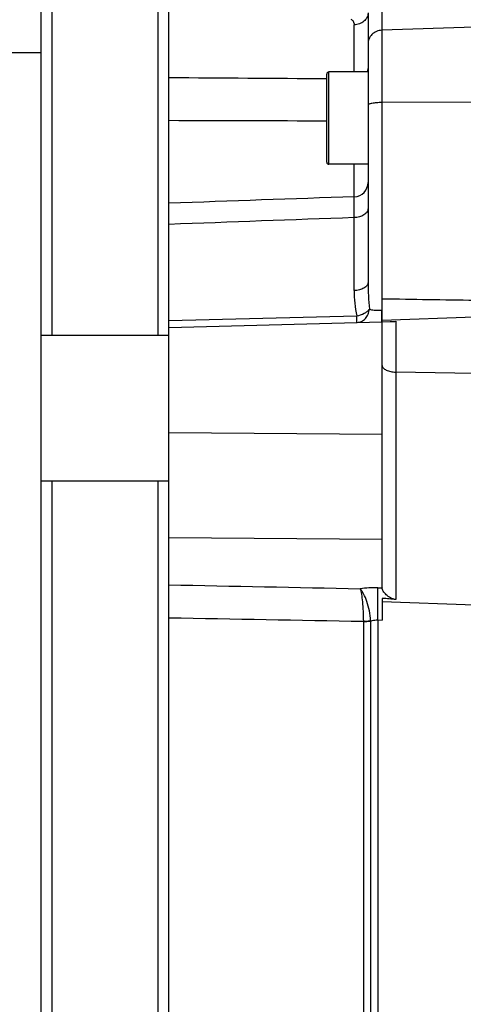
# Model space of a CAD drawing. Extents: x -1747 to 1181, y 8 to 1619.
# Tile 58 of 72: x 494 to 556, y 806 to 944. Entities that reach past the tile are written whole.
import ezdxf

# ---------------------------------------------------------------- set-up
doc = ezdxf.new("R2010")
doc.units = 0
doc.header["$LTSCALE"] = 65.395
doc.layers.get('0').update_dxf_attribs({"linetype": 'CONTINUOUS'})

msp = doc.modelspace()

# ---------------------------------------------------------------- linework, layer by layer
at = {"color": 6, "linetype": 'CONTINUOUS'}
for p, q in [((498.44, 966.16), (498.44, 899.91)), ((513.44, 899.91), (513.44, 966.16)), ((514.94, 692.91), (514.94, 966.41)), ((496.94, 694.67), (496.94, 964.64)), ((542.94, 945.21), (542.94, 907.29)), ((472.84, 939.66), (496.94, 939.66)), ((542.94, 936.92), (537.44, 936.92)), ((542.94, 923.92), (537.44, 923.92)), ((514.94, 900.99), (544.94, 901.77)), ((557.94, 902.42), (544.94, 901.96)), ((544.94, 864.33), (544.94, 901.77)), ((544.95, 901.77), (546.03, 901.8)), ((496.94, 899.91), (514.94, 899.91)), ((496.94, 879.41), (514.94, 879.41)), ((498.44, 879.41), (498.44, 779.91)), ((513.44, 779.91), (513.44, 879.41))]:
    msp.add_line(p, q, dxfattribs=at)
at = {"color": 9, "linetype": 'CONTINUOUS'}
for p, q in [((544.87, 947.05), (544.87, 903.42)), ((540.97, 936.92), (540.97, 943.55)), ((557.94, 943.22), (544.87, 942.78)), ((537.14, 924.22), (537.14, 936.62)), ((537.44, 923.92), (537.44, 936.92)), ((557.94, 932.68), (544.87, 932.6)), ((541.01, 919.36), (541.01, 923.92)), ((540.97, 906.17), (540.97, 916.42)), ((514.94, 901.93), (541.35, 902.62)), ((546.87, 901.84), (546.87, 862.69)), ((557.94, 894.51), (546.87, 894.69)), ((514.94, 886.22), (544.94, 885.98)), ((514.94, 871.44), (544.94, 871.2)), ((542.28, 859.61), (542.28, 799.7)), ((543.3, 859.69), (543.3, 799.63)), ((544.3, 859.83), (544.3, 799.49))]:
    msp.add_line(p, q, dxfattribs=at)
at = {"color": 2, "linetype": 'CONTINUOUS'}
for p, q in [((544.94, 901.78), (544.94, 905.02)), ((544.87, 903.42), (544.94, 903.43)), ((544.3, 864.34), (544.94, 864.33)), ((544.94, 864.33), (544.94, 864.3)), ((544.94, 862.86), (544.94, 859.82)), ((557.94, 861.9), (544.94, 862.36)), ((542.28, 859.64), (542.28, 859.61)), ((544.3, 859.83), (544.94, 859.82))]:
    msp.add_line(p, q, dxfattribs=at)
for centre, radius, start, end in [((548.35, 943.55), 7.38, 178.5269, 179.9992), ((540.94, 945.94), 2.4, 270.8301, 271.1369), ((487.92, 902.24), 56.96, 0.8092, 1.1946), ((495.89, 902.35), 48.99, 0.5958, 0.8082), ((536.04, 902.28), 8.83, 358.2735, 358.9479), ((539.84, 902.16), 5.04, 357.3445, 358.3291), ((510.71, 460.52), 403.8, 84.8621, 85.137), ((542.08, 868.61), 8.97, 271.3166, 272.4532), ((542.25, 868.72), 9.1, 270.2177, 271.3387), ((542.35, 865.77), 6.12, 277.4155, 278.8881), ((542.47, 865.86), 6.23, 276.2106, 277.6538), ((538.99, 859.52), 4.32, 2.1465, 2.6861)]:
    msp.add_arc(centre, radius, start, end, dxfattribs=at)
at = {"color": 6, "linetype": 'CONTINUOUS'}
for centre, start, end in [((537.44, 936.62), 90, 180), ((537.44, 924.22), 180, 270)]:
    msp.add_arc(centre, 0.3, start, end, dxfattribs=at)
at = {"color": 9, "linetype": 'CONTINUOUS'}
for centre, radius, start, end in [((540.94, 921.36), 2, 271.9801, 359.9818), ((580.67, 907.29), 37.73, 179.9974, 185.7081), ((558.27, 906.19), 17.3, 180.0748, 191.939), ((543.97, 845.36), 18.99, 88.9996, 96.4569), ((544.37, 856.41), 3.45, 107.9091, 108.078)]:
    msp.add_arc(centre, radius, start, end, dxfattribs=at)
at = {"color": 2, "linetype": 'CONTINUOUS'}
for points, knots in [([(542.94, 945.21), (542.94, 944.99), (542.83, 944.55), (542.38, 944), (541.74, 943.64), (541.24, 943.55), (540.99, 943.55)], [0, 0, 0, 0, 0.228502, 0.469999, 0.728959, 1, 1, 1, 1]), ([(540.97, 943.74), (540.98, 943.84), (540.91, 944.08), (540.7, 944.22), (540.58, 944.27)], [0, 0, 0, 0, 0.441137, 1, 1, 1, 1]), ([(541.35, 902.62), (541.72, 902.67), (542.24, 902.84), (542.82, 903.2), (543.04, 903.42), (543.12, 903.53)], [0, 0, 0, 0, 0.54883, 0.792388, 1, 1, 1, 1]), ([(541.36, 901.68), (541.59, 901.69), (542.04, 901.79), (542.61, 902.21), (543, 902.81), (543.11, 903.29), (543.12, 903.53)], [0, 0, 0, 0, 0.239481, 0.484973, 0.739107, 1, 1, 1, 1]), ([(541.36, 901.68), (541.37, 901.68), (541.36, 901.69), (541.37, 901.7), (541.36, 901.72), (541.36, 901.75), (541.36, 901.78), (541.36, 901.84), (541.36, 901.94), (541.36, 902.07), (541.36, 902.23), (541.35, 902.42), (541.35, 902.55), (541.35, 902.62)], [0, 0, 0, 0, 0.004295, 0.017051, 0.038243, 0.067794, 0.105576, 0.151448, 0.266691, 0.411697, 0.584125, 0.781318, 1, 1, 1, 1]), ([(544.85, 901.77), (544.85, 901.77), (544.86, 901.78), (544.86, 901.8), (544.86, 901.83), (544.87, 901.85), (544.87, 901.86)], [0, 0, 0, 0, 0.079018, 0.26822, 0.575242, 1, 1, 1, 1]), ([(544.88, 902.12), (544.88, 902.1), (544.87, 902.04), (544.87, 901.97), (544.87, 901.93)], [0, 0, 0, 0, 0.283892, 1, 1, 1, 1]), ([(544.87, 901.86), (544.87, 901.87), (544.87, 901.89), (544.87, 901.91), (544.87, 901.93)], [0, 0, 0, 0, 0.224453, 1, 1, 1, 1]), ([(544.88, 902.12), (544.88, 902.17), (544.88, 902.42), (544.88, 902.66), (544.88, 902.86)], [0, 0, 0, 0, 0.206705, 1, 1, 1, 1]), ([(546.03, 901.8), (546.09, 901.8), (546.37, 901.82), (546.65, 901.83), (546.87, 901.84)], [0, 0, 0, 0, 0.236792, 1, 1, 1, 1]), ([(544.3, 859.83), (544.32, 860.71), (544.33, 861.96), (544.32, 863.47), (544.31, 864.09), (544.3, 864.34)], [0, 0, 0, 0, 0.58783, 0.830422, 1, 1, 1, 1]), ([(546.87, 862.69), (546.6, 862.72), (546.09, 862.9), (545.51, 863.34), (545.15, 863.76), (544.97, 864.08), (544.94, 864.23), (544.94, 864.3)], [0, 0, 0, 0, 0.30462, 0.588249, 0.828644, 0.924144, 1, 1, 1, 1]), ([(542.46, 859.65), (542.52, 859.65), (542.75, 859.66), (542.98, 859.68), (543.14, 859.7)], [0, 0, 0, 0, 0.25827, 1, 1, 1, 1]), ([(542.46, 859.62), (542.52, 859.62), (542.75, 859.63), (542.98, 859.65), (543.14, 859.67)], [0, 0, 0, 0, 0.258458, 1, 1, 1, 1])]:
    msp.add_open_spline(points, degree=3, knots=knots, dxfattribs=at)
at = {"color": 9, "linetype": 'CONTINUOUS'}
for points, knots in [([(544.87, 942.78), (544.61, 942.77), (544.1, 942.65), (543.46, 942.21), (543.04, 941.57), (542.94, 941.06), (542.94, 940.81)], [0, 0, 0, 0, 0.251762, 0.502464, 0.751733, 1, 1, 1, 1]), ([(542.94, 937.5), (542.94, 937.45), (542.93, 937.25), (542.86, 937.05), (542.8, 936.92)], [0, 0, 0, 0, 0.2472, 1, 1, 1, 1]), ([(544.87, 932.6), (544.62, 932.6), (544.26, 932.59), (543.8, 932.54), (543.51, 932.5), (543.28, 932.45), (543.1, 932.39), (542.98, 932.34), (542.94, 932.28), (542.94, 932.25)], [0, 0, 0, 0, 0.370808, 0.537853, 0.684685, 0.80639, 0.899365, 0.962249, 1, 1, 1, 1]), ([(540.97, 916.42), (540.98, 916.82), (540.98, 917.52), (540.99, 918.42), (541, 919), (541, 919.28), (541.01, 919.36)], [0, 0, 0, 0, 0.406654, 0.717423, 0.918246, 1, 1, 1, 1]), ([(542.94, 917.69), (542.94, 917.61), (542.91, 917.44), (542.75, 917.1), (542.35, 916.75), (541.71, 916.49), (541.23, 916.43), (540.97, 916.42)], [0, 0, 0, 0, 0.096791, 0.198681, 0.429398, 0.701478, 1, 1, 1, 1]), ([(542.94, 907.29), (542.94, 907.21), (542.91, 907.06), (542.79, 906.85), (542.61, 906.66), (542.26, 906.43), (541.71, 906.23), (541.23, 906.17), (540.97, 906.17)], [0, 0, 0, 0, 0.088995, 0.184787, 0.29203, 0.412647, 0.690397, 1, 1, 1, 1]), ([(543.12, 903.53), (543.22, 903.5), (543.45, 903.46), (544.03, 903.4), (544.52, 903.41), (544.87, 903.42)], [0, 0, 0, 0, 0.16965, 0.403464, 1, 1, 1, 1]), ([(544.94, 895.63), (544.94, 895.57), (544.97, 895.44), (545.08, 895.26), (545.27, 895.1), (545.61, 894.91), (546.15, 894.74), (546.62, 894.7), (546.87, 894.69)], [0, 0, 0, 0, 0.079028, 0.167276, 0.270465, 0.390503, 0.675721, 1, 1, 1, 1]), ([(541.83, 864.22), (541.86, 864.12), (541.93, 863.87), (542.05, 863.25), (542.17, 862.3), (542.26, 861.02), (542.28, 860.11), (542.28, 859.64)], [0, 0, 0, 0, 0.072299, 0.166158, 0.407697, 0.697072, 1, 1, 1, 1]), ([(543.3, 859.73), (543.28, 860.19), (543.16, 861.1), (542.82, 862.37), (542.44, 863.3), (542.09, 863.89), (541.92, 864.13), (541.83, 864.22)], [0, 0, 0, 0, 0.290685, 0.573421, 0.817971, 0.917884, 1, 1, 1, 1]), ([(543.31, 859.69), (543.39, 859.71), (543.71, 859.8), (544.04, 859.84), (544.3, 859.83)], [0, 0, 0, 0, 0.237894, 1, 1, 1, 1])]:
    msp.add_open_spline(points, degree=3, knots=knots, dxfattribs=at)
for points in [[(514.94, 936.14), (522.34, 936.08), (529.74, 936.03), (537.14, 935.98)], [(514.94, 930.11), (522.34, 930.09), (529.74, 930.07), (537.14, 930.04)], [(541.01, 919.36), (532.32, 919.06), (523.63, 918.75), (514.94, 918.45)], [(540.97, 916.42), (532.29, 916.11), (523.62, 915.79), (514.94, 915.47)], [(544.94, 905.02), (549.27, 904.95), (553.6, 904.88), (557.94, 904.81)], [(514.94, 864.78), (523.9, 864.59), (532.87, 864.41), (541.83, 864.22)], [(514.94, 860.15), (524.05, 859.98), (533.17, 859.81), (542.28, 859.64)]]:
    msp.add_open_spline(points, degree=3, dxfattribs=at)

doc.saveas('drawing.dxf')
